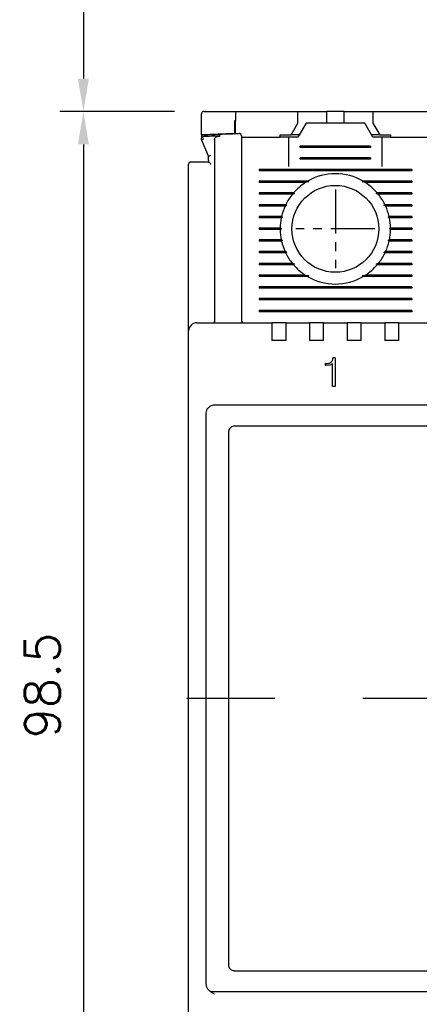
# Model space of a CAD drawing. Extents: x 2148 to 6475, y -907 to 1504.
# Tile 5 of 44: x 4361 to 4395, y 1271 to 1355. Entities that reach past the tile are written whole.
import ezdxf

# ---------------------------------------------------------------- set-up
doc = ezdxf.new("R2010")
doc.units = 0
doc.header["$LTSCALE"] = 3
doc.header["$MEASUREMENT"] = 0
doc.linetypes.add('CENTER', pattern=[2, 1.25, -0.25, 0.25, -0.25])
doc.layers.get('0').update_dxf_attribs({"linetype": 'CONTINUOUS'})
doc.layers.get('Defpoints').update_dxf_attribs({"linetype": 'CONTINUOUS'})
doc.layers.add('cen', color=1, linetype='CENTER')
doc.layers.add('di', color=3, linetype='CONTINUOUS')
doc.styles.add('KIM', font='ROMANS.shx', dxfattribs={"height": 5, "bigfont": 'GSG1.shx'})
doc.styles.get("Standard").update_dxf_attribs({"font": 'romans.shx', "height": 3, "bigfont": 'ghs.shx'})
doc.dimstyles.new('STANDARD$0', dxfattribs={"dimtxt": 5, "dimasz": 5, "dimexe": 1, "dimexo": 2, "dimgap": 2, "dimtad": 1, "dimdec": 4, "dimzin": 12, "dimdsep": 46, "dimtxsty": 'KIM', "dimcen": -1, "dimdle": 0.1, "dimadec": 0, "dimazin": 0, "dimtfac": 1, "dimtdec": 4, "dimtmove": 0, "dimatfit": 3, "dimfxl": 0, "dimtolj": 1, "dimtzin": 0, "dimarcsym": 0})

# ---------------------------------------------------------------- blocks, each defined once
blk = doc.blocks.new('*D151')
at = {"layer": 'Defpoints', "color": 0}
for p in [(4375.809, 1346.868), (4366.047, 1248.268), (4400.009, 1248.268)]:
    blk.add_point(p, dxfattribs=at)
at = {"layer": 'di'}
for p, q in [((4373.809, 1346.868), (4364.047, 1346.868)), ((4366.047, 1344.068), (4366.047, 1251.068)), ((4398.009, 1248.268), (4364.047, 1248.268))]:
    blk.add_line(p, q, dxfattribs=at)
for points in [[(4365.58, 1344.068), (4366.514, 1344.068), (4366.047, 1346.868)], [(4365.58, 1251.068), (4366.514, 1251.068), (4366.047, 1248.268)]]:
    blk.add_solid(points, dxfattribs=at)
at = {"layer": 'di', "insert": (4362.547, 1297.968), "char_height": 3, "attachment_point": 5, "rotation": 90}
blk.add_mtext('\\A1;98.5', dxfattribs=at)
blk = doc.blocks.new('*D146')
at = {"layer": 'Defpoints', "color": 0}
for p in [(4398.309, 1396.968), (4366.047, 1346.868), (4375.809, 1346.868)]:
    blk.add_point(p, dxfattribs=at)
at = {"layer": 'di'}
for p, q in [((4396.309, 1396.968), (4364.047, 1396.968)), ((4366.047, 1394.168), (4366.047, 1349.668)), ((4373.809, 1346.868), (4364.047, 1346.868))]:
    blk.add_line(p, q, dxfattribs=at)
for points in [[(4365.58, 1394.168), (4366.514, 1394.168), (4366.047, 1396.968)], [(4365.58, 1349.668), (4366.514, 1349.668), (4366.047, 1346.868)]]:
    blk.add_solid(points, dxfattribs=at)
at = {"layer": 'di', "insert": (4362.547, 1370.856), "char_height": 3, "attachment_point": 5, "rotation": 90}
blk.add_mtext('\\A1;48', dxfattribs=at)

msp = doc.modelspace()

# ---------------------------------------------------------------- linework, layer by layer
for p, q in [((4376.109, 1344.868), (4376.109, 1346.668)), ((4379.009, 1346.868), (4379.009, 1346.082)), ((4379.009, 1346.868), (4384.309, 1346.868)), ((4384.309, 1345.868), (4384.309, 1346.868)), ((4384.309, 1346.868), (4386.259, 1346.868)), ((4386.259, 1346.868), (4386.759, 1346.868)), ((4386.759, 1346.868), (4386.759, 1345.868)), ((4388.259, 1346.868), (4386.759, 1346.868)), ((4388.259, 1345.868), (4388.259, 1346.868)), ((4388.259, 1346.868), (4388.759, 1346.868)), ((4388.759, 1346.868), (4390.709, 1346.868)), ((4390.709, 1346.868), (4390.709, 1345.868)), ((4390.709, 1346.868), (4396.009, 1346.868)), ((4378.909, 1346.078), (4378.909, 1344.979)), ((4379.009, 1344.982), (4379.009, 1346.082)), ((4383.732, 1344.868), (4384.309, 1345.868)), ((4385.009, 1345.868), (4384.316, 1344.668)), ((4390.009, 1345.868), (4385.009, 1345.868)), ((4390.702, 1344.668), (4390.009, 1345.868)), ((4390.709, 1345.868), (4391.287, 1344.868)), ((4378.909, 1344.979), (4376.109, 1344.868)), ((4376.109, 1344.868), (4376.109, 1344.724)), ((4376.302, 1344.727), (4376.309, 1344.727)), ((4379.509, 1344.668), (4382.809, 1344.668)), ((4382.809, 1344.868), (4383.732, 1344.868)), ((4382.809, 1344.668), (4382.809, 1344.868)), ((4383.509, 1344.668), (4382.809, 1344.668)), ((4383.509, 1344.668), (4383.509, 1342.168)), ((4384.316, 1344.668), (4383.509, 1344.668)), ((4384.432, 1344.868), (4383.732, 1344.868)), ((4391.287, 1344.868), (4390.587, 1344.868)), ((4391.509, 1344.668), (4390.702, 1344.668)), ((4391.287, 1344.868), (4392.209, 1344.868)), ((4391.509, 1342.168), (4391.509, 1344.668)), ((4392.209, 1344.668), (4391.509, 1344.668)), ((4392.209, 1344.868), (4392.209, 1344.668)), ((4392.209, 1344.668), (4395.509, 1344.668)), ((4376.109, 1344.469), (4376.109, 1344.596)), ((4376.109, 1344.468), (4376.109, 1344.469)), ((4376.709, 1343.068), (4376.109, 1344.468)), ((4377.209, 1344.449), (4377.209, 1329.054)), ((4379.509, 1343.91), (4379.509, 1329.068)), ((4384.509, 1343.811), (4384.509, 1343.926)), ((4390.509, 1343.926), (4384.509, 1343.926)), ((4390.509, 1343.868), (4384.509, 1343.868)), ((4390.509, 1343.811), (4384.509, 1343.811)), ((4390.509, 1343.926), (4390.509, 1343.811)), ((4376.709, 1342.702), (4376.709, 1343.069)), ((4376.709, 1343.069), (4376.709, 1343.068)), ((4384.509, 1342.811), (4384.509, 1342.926)), ((4390.509, 1342.926), (4384.509, 1342.926)), ((4390.509, 1342.926), (4390.509, 1342.811)), ((4375.009, 1328.996), (4375.009, 1342.368)), ((4375.709, 1342.568), (4376.71, 1342.568)), ((4376.709, 1342.702), (4376.71, 1342.568)), ((4376.709, 1342.702), (4376.709, 1342.568)), ((4390.509, 1342.868), (4384.509, 1342.868)), ((4390.509, 1342.811), (4384.509, 1342.811)), ((4381.009, 1341.926), (4381.009, 1341.811)), ((4394.009, 1341.926), (4381.009, 1341.926)), ((4394.009, 1341.868), (4381.009, 1341.868)), ((4394.009, 1341.811), (4381.009, 1341.811)), ((4394.009, 1341.926), (4394.009, 1341.811)), ((4385.138, 1340.926), (4381.009, 1340.926)), ((4381.009, 1340.926), (4381.009, 1340.811)), ((4385.238, 1340.868), (4381.009, 1340.868)), ((4384.95, 1340.811), (4381.009, 1340.811)), ((4385.238, 1340.868), (4384.95, 1340.811)), ((4385.138, 1340.926), (4385.238, 1340.868)), ((4389.781, 1340.868), (4389.881, 1340.926)), ((4390.068, 1340.811), (4389.781, 1340.868)), ((4394.009, 1340.868), (4389.781, 1340.868)), ((4394.009, 1340.926), (4389.881, 1340.926)), ((4394.009, 1340.811), (4390.068, 1340.811)), ((4394.009, 1340.926), (4394.009, 1340.811)), ((4383.94, 1339.926), (4381.009, 1339.926)), ((4381.009, 1339.926), (4381.009, 1339.811)), ((4384.022, 1339.868), (4381.009, 1339.868)), ((4383.844, 1339.811), (4381.009, 1339.811)), ((4385.109, 1339.668), (4385.11, 1339.685)), ((4389.908, 1339.685), (4389.909, 1339.668)), ((4394.009, 1339.868), (4390.996, 1339.868)), ((4394.009, 1339.926), (4391.079, 1339.926)), ((4394.009, 1339.811), (4391.174, 1339.811)), ((4394.009, 1339.926), (4394.009, 1339.811)), ((4383.284, 1338.926), (4381.009, 1338.926)), ((4381.009, 1338.926), (4381.009, 1338.811)), ((4383.367, 1338.868), (4381.009, 1338.868)), ((4383.229, 1338.811), (4381.009, 1338.811)), ((4394.009, 1338.868), (4391.652, 1338.868)), ((4394.009, 1338.926), (4391.735, 1338.926)), ((4394.009, 1338.811), (4391.789, 1338.811)), ((4394.009, 1338.926), (4394.009, 1338.811)), ((4382.93, 1337.926), (4381.009, 1337.926)), ((4381.009, 1337.926), (4381.009, 1337.811)), ((4382.93, 1337.926), (4383.019, 1337.868)), ((4391.999, 1337.868), (4392.089, 1337.926)), ((4394.009, 1337.926), (4392.089, 1337.926)), ((4394.009, 1337.926), (4394.009, 1337.811)), ((4383.019, 1337.868), (4381.009, 1337.868)), ((4382.905, 1337.811), (4381.009, 1337.811)), ((4383.019, 1337.868), (4382.905, 1337.811)), ((4392.114, 1337.811), (4391.999, 1337.868)), ((4394.009, 1337.868), (4391.999, 1337.868)), ((4394.009, 1337.811), (4392.114, 1337.811)), ((4382.81, 1336.926), (4381.009, 1336.926)), ((4381.009, 1336.926), (4381.009, 1336.811)), ((4382.909, 1336.868), (4381.009, 1336.868)), ((4382.81, 1336.811), (4381.009, 1336.811)), ((4382.81, 1336.926), (4382.909, 1336.868)), ((4382.909, 1336.868), (4382.81, 1336.811)), ((4392.109, 1336.868), (4392.209, 1336.926)), ((4394.009, 1336.868), (4392.109, 1336.868)), ((4392.209, 1336.811), (4392.109, 1336.868)), ((4394.009, 1336.926), (4392.209, 1336.926)), ((4394.009, 1336.811), (4392.209, 1336.811)), ((4394.009, 1336.926), (4394.009, 1336.811)), ((4382.905, 1335.926), (4381.009, 1335.926)), ((4381.009, 1335.926), (4381.009, 1335.811)), ((4383.019, 1335.868), (4381.009, 1335.868)), ((4382.93, 1335.811), (4381.009, 1335.811)), ((4382.905, 1335.926), (4383.019, 1335.868)), ((4383.019, 1335.868), (4382.93, 1335.811)), ((4391.999, 1335.868), (4392.114, 1335.926)), ((4392.089, 1335.811), (4391.999, 1335.868)), ((4394.009, 1335.868), (4391.999, 1335.868)), ((4394.009, 1335.811), (4392.089, 1335.811)), ((4394.009, 1335.926), (4392.114, 1335.926)), ((4394.009, 1335.926), (4394.009, 1335.811)), ((4383.229, 1334.926), (4381.009, 1334.926)), ((4381.009, 1334.926), (4381.009, 1334.811)), ((4383.367, 1334.868), (4381.009, 1334.868)), ((4383.284, 1334.811), (4381.009, 1334.811)), ((4394.009, 1334.868), (4391.652, 1334.868)), ((4394.009, 1334.811), (4391.735, 1334.811)), ((4394.009, 1334.926), (4391.789, 1334.926)), ((4394.009, 1334.926), (4394.009, 1334.811)), ((4383.844, 1333.926), (4381.009, 1333.926)), ((4381.009, 1333.926), (4381.009, 1333.811)), ((4384.022, 1333.868), (4381.009, 1333.868)), ((4383.94, 1333.811), (4381.009, 1333.811)), ((4385.109, 1334.053), (4385.109, 1334.068)), ((4389.909, 1334.068), (4389.909, 1334.053)), ((4394.009, 1333.868), (4390.996, 1333.868)), ((4394.009, 1333.811), (4391.079, 1333.811)), ((4394.009, 1333.926), (4391.174, 1333.926)), ((4394.009, 1333.926), (4394.009, 1333.811)), ((4384.95, 1332.926), (4381.009, 1332.926)), ((4381.009, 1332.926), (4381.009, 1332.811)), ((4385.238, 1332.868), (4381.009, 1332.868)), ((4384.95, 1332.926), (4385.238, 1332.868)), ((4385.238, 1332.868), (4385.138, 1332.811)), ((4389.781, 1332.868), (4390.068, 1332.926)), ((4394.009, 1332.868), (4389.781, 1332.868)), ((4389.881, 1332.811), (4389.781, 1332.868)), ((4394.009, 1332.926), (4390.068, 1332.926)), ((4394.009, 1332.926), (4394.009, 1332.811)), ((4385.138, 1332.811), (4381.009, 1332.811)), ((4394.009, 1332.811), (4389.881, 1332.811)), ((4381.009, 1331.926), (4381.009, 1331.811)), ((4394.009, 1331.926), (4381.009, 1331.926)), ((4394.009, 1331.868), (4381.009, 1331.868)), ((4394.009, 1331.811), (4381.009, 1331.811)), ((4394.009, 1331.926), (4394.009, 1331.811)), ((4381.009, 1330.926), (4381.009, 1330.811)), ((4394.009, 1330.926), (4381.009, 1330.926)), ((4394.009, 1330.868), (4381.009, 1330.868)), ((4394.009, 1330.811), (4381.009, 1330.811)), ((4394.009, 1330.926), (4394.009, 1330.811)), ((4381.009, 1329.926), (4381.009, 1329.811)), ((4394.009, 1329.926), (4381.009, 1329.926)), ((4394.009, 1329.868), (4381.009, 1329.868)), ((4394.009, 1329.811), (4381.009, 1329.811)), ((4394.009, 1329.926), (4394.009, 1329.811)), ((4375.009, 1328.168), (4375.009, 1328.996)), ((4375.709, 1328.868), (4382.109, 1328.868)), ((4377.209, 1329.052), (4377.209, 1329.054)), ((4382.109, 1328.868), (4382.109, 1328.177)), ((4383.309, 1328.868), (4382.109, 1328.868)), ((4383.309, 1328.868), (4385.309, 1328.868)), ((4383.309, 1328.177), (4383.309, 1328.868)), ((4385.309, 1328.868), (4385.309, 1328.177)), ((4386.509, 1328.868), (4385.309, 1328.868)), ((4386.509, 1328.868), (4388.509, 1328.868)), ((4386.509, 1328.177), (4386.509, 1328.868)), ((4388.509, 1328.868), (4388.509, 1328.177)), ((4389.709, 1328.868), (4388.509, 1328.868)), ((4389.709, 1328.868), (4391.709, 1328.868)), ((4389.709, 1328.177), (4389.709, 1328.868)), ((4391.709, 1328.868), (4391.709, 1328.177)), ((4392.909, 1328.868), (4391.709, 1328.868)), ((4392.909, 1328.868), (4407.109, 1328.868)), ((4392.909, 1328.177), (4392.909, 1328.868)), ((4375.009, 1265.568), (4375.009, 1328.168)), ((4382.109, 1328.177), (4382.109, 1327.368)), ((4383.309, 1327.368), (4383.309, 1328.177)), ((4385.309, 1328.177), (4385.309, 1327.368)), ((4386.509, 1327.368), (4386.509, 1328.177)), ((4388.509, 1328.177), (4388.509, 1327.368)), ((4389.709, 1327.368), (4389.709, 1328.177)), ((4391.709, 1328.177), (4391.709, 1327.368)), ((4392.909, 1327.368), (4392.909, 1328.177)), ((4383.309, 1327.368), (4382.109, 1327.368)), ((4386.509, 1327.368), (4385.309, 1327.368)), ((4389.709, 1327.368), (4388.509, 1327.368)), ((4392.909, 1327.368), (4391.709, 1327.368)), ((4386.676, 1325.227), (4386.676, 1325.388)), ((4386.69, 1325.388), (4386.676, 1325.388)), ((4387.275, 1325.363), (4387.051, 1325.261)), ((4387.275, 1323.433), (4387.275, 1325.363)), ((4387.499, 1325.868), (4387.301, 1325.868)), ((4387.499, 1325.868), (4387.499, 1323.433)), ((4386.71, 1325.227), (4386.676, 1325.227)), ((4387.051, 1325.261), (4386.71, 1325.227)), ((4387.499, 1323.433), (4387.275, 1323.433)), ((4376.509, 1320.982), (4376.509, 1321.167)), ((4377.209, 1321.868), (4422.809, 1321.868)), ((4376.509, 1272.754), (4376.509, 1320.982)), ((4378.409, 1319.568), (4378.409, 1274.168)), ((4421.109, 1320.068), (4378.909, 1320.068)), ((4378.909, 1273.668), (4421.109, 1273.668)), ((4376.509, 1272.577), (4376.509, 1272.754)), ((4376.509, 1272.558), (4376.509, 1272.577)), ((4423.123, 1271.868), (4376.895, 1271.868))]:
    msp.add_line(p, q)
at = {"flags": 128}
for points in [[(4379.009, 1346.082), (4378.997, 1346.081), (4378.984, 1346.081), (4378.972, 1346.08), (4378.959, 1346.08), (4378.947, 1346.079), (4378.934, 1346.079), (4378.922, 1346.079), (4378.909, 1346.078)], [(4383.94, 1339.926), (4383.982, 1339.896), (4384.022, 1339.868)], [(4390.996, 1339.868), (4391.036, 1339.896), (4391.079, 1339.926)], [(4383.284, 1338.926), (4383.35, 1338.88), (4383.367, 1338.868)], [(4383.367, 1334.868), (4383.35, 1334.856), (4383.284, 1334.811)], [(4391.735, 1334.811), (4391.669, 1334.856), (4391.652, 1334.868)], [(4384.022, 1333.868), (4383.982, 1333.84), (4383.94, 1333.811)], [(4391.079, 1333.811), (4391.036, 1333.84), (4390.996, 1333.868)]]:
    msp.add_lwpolyline(points, dxfattribs=at)
msp.add_circle((4387.509, 1336.868), 3.7)
for centre, radius, start, end in [((4376.309, 1344.677), 0.2, 92.37773, 180), ((4379.309, 1344.793), 0.2, 0, 92.07661), ((4375.209, 1342.368), 0.2, 90, 180), ((4387.509, 1336.868), 4.7, 59.69459, 120.30541), ((4387.509, 1336.868), 4.7, 122.98851, 139.41451), ((4387.509, 1336.868), 4.7, 40.58549, 57.01149), ((4387.509, 1336.868), 4.7, 141.24336, 154.03539), ((4387.509, 1336.868), 4.7, 25.96461, 38.75664), ((4387.509, 1336.868), 4.7, 155.59098, 166.99418), ((4387.509, 1336.868), 4.7, 13.00582, 24.40902), ((4387.509, 1336.868), 4.7, 168.43486, 179.29616), ((4387.509, 1336.868), 4.7, 0.70384, 11.56514), ((4387.509, 1336.868), 4.7, 180.70384, 191.56514), ((4387.509, 1336.868), 4.7, 348.43486, 359.29616), ((4387.509, 1336.868), 4.7, 193.00582, 204.40902), ((4387.509, 1336.868), 4.7, 335.59098, 346.99418), ((4387.509, 1336.868), 4.7, 205.96461, 218.75664), ((4387.509, 1336.868), 4.7, 321.24336, 334.03539), ((4387.509, 1336.868), 4.7, 220.58549, 237.01149), ((4387.509, 1336.868), 4.7, 302.98851, 319.41451), ((4387.509, 1336.868), 4.7, 239.69459, 300.30541), ((4375.709, 1328.168), 0.7, 90, 180), ((4379.709, 1329.068), 0.2, 180, 270)]:
    msp.add_arc(centre, radius, start, end)
for points, knots in [([(4376.309, 1346.868), (4376.299, 1346.868), (4376.278, 1346.867), (4376.243, 1346.858), (4376.199, 1346.838), (4376.144, 1346.791), (4376.114, 1346.731), (4376.11, 1346.685), (4376.109, 1346.668)], [0, 0, 0, 0, 0.060672, 0.121106, 0.221378, 0.403426, 0.784337, 1, 1, 1, 1]), ([(4376.309, 1346.868), (4376.976, 1346.868), (4377.875, 1346.868), (4378.776, 1346.868), (4379.009, 1346.868)], [0, 0, 0, 0, 0.74068, 1, 1, 1, 1]), ([(4376.109, 1344.596), (4376.109, 1344.596), (4376.109, 1344.61), (4376.116, 1344.637), (4376.142, 1344.674), (4376.186, 1344.703), (4376.24, 1344.722), (4376.282, 1344.726), (4376.302, 1344.727)], [0, 0, 0, 0, 0.009264, 0.207415, 0.425731, 0.62284, 0.811258, 1, 1, 1, 1]), ([(4376.301, 1344.876), (4377.13, 1344.91), (4378.13, 1344.95), (4379.13, 1344.987), (4379.302, 1344.993)], [0, 0, 0, 0, 0.828561, 1, 1, 1, 1]), ([(4377.688, 1344.783), (4377.528, 1344.777), (4377.069, 1344.759), (4376.609, 1344.74), (4376.309, 1344.727)], [0, 0, 0, 0, 0.347023, 1, 1, 1, 1]), ([(4377.209, 1344.449), (4377.213, 1344.481), (4377.221, 1344.547), (4377.285, 1344.639), (4377.399, 1344.723), (4377.542, 1344.771), (4377.647, 1344.78), (4377.688, 1344.783)], [0, 0, 0, 0, 0.153927, 0.307272, 0.508922, 0.810684, 1, 1, 1, 1]), ([(4379.509, 1344.793), (4379.509, 1344.792), (4379.509, 1344.787), (4379.509, 1344.715), (4379.509, 1344.519), (4379.509, 1344.242), (4379.509, 1344.021), (4379.509, 1343.91)], [0, 0, 0, 0, 0.071023, 0.303121, 0.535369, 0.767685, 1, 1, 1, 1]), ([(4376.109, 1344.469), (4376.111, 1344.472), (4376.116, 1344.478), (4376.149, 1344.492), (4376.198, 1344.507), (4376.253, 1344.521), (4376.292, 1344.53), (4376.308, 1344.533), (4376.309, 1344.533)], [0, 0, 0, 0, 0.209295, 0.41851, 0.629608, 0.844752, 0.985696, 1, 1, 1, 1]), ([(4376.709, 1343.069), (4376.711, 1343.072), (4376.716, 1343.078), (4376.749, 1343.092), (4376.798, 1343.107), (4376.853, 1343.121), (4376.892, 1343.129), (4376.908, 1343.132), (4376.909, 1343.133)], [0, 0, 0, 0, 0.209276, 0.418495, 0.629591, 0.844729, 0.985697, 1, 1, 1, 1]), ([(4375.209, 1342.568), (4375.212, 1342.568), (4375.218, 1342.568), (4375.279, 1342.568), (4375.392, 1342.568), (4375.541, 1342.568), (4375.653, 1342.568), (4375.709, 1342.568)], [0, 0, 0, 0, 0.145708, 0.36058, 0.574127, 0.787052, 1, 1, 1, 1]), ([(4376.71, 1342.568), (4376.714, 1342.567), (4376.722, 1342.564), (4376.754, 1342.538), (4376.807, 1342.491), (4376.863, 1342.437), (4376.9, 1342.401), (4376.909, 1342.392), (4376.909, 1342.391)], [0, 0, 0, 0, 0.160599, 0.320103, 0.563048, 0.89367, 0.992091, 1, 1, 1, 1]), ([(4384.022, 1339.868), (4384.004, 1339.863), (4383.945, 1339.844), (4383.886, 1339.824), (4383.844, 1339.811)], [0, 0, 0, 0, 0.296334, 1, 1, 1, 1]), ([(4391.174, 1339.811), (4391.133, 1339.824), (4391.074, 1339.844), (4391.014, 1339.863), (4390.996, 1339.868)], [0, 0, 0, 0, 0.703666, 1, 1, 1, 1]), ([(4383.367, 1338.868), (4383.363, 1338.867), (4383.317, 1338.848), (4383.271, 1338.828), (4383.229, 1338.811)], [0, 0, 0, 0, 0.0763314, 1, 1, 1, 1]), ([(4391.652, 1338.868), (4391.657, 1338.872), (4391.685, 1338.892), (4391.713, 1338.911), (4391.735, 1338.926)], [0, 0, 0, 0, 0.205244, 1, 1, 1, 1]), ([(4391.789, 1338.811), (4391.747, 1338.828), (4391.701, 1338.848), (4391.655, 1338.867), (4391.652, 1338.868)], [0, 0, 0, 0, 0.923661, 1, 1, 1, 1]), ([(4383.229, 1334.926), (4383.271, 1334.908), (4383.317, 1334.889), (4383.363, 1334.87), (4383.367, 1334.868)], [0, 0, 0, 0, 0.9223348, 1, 1, 1, 1]), ([(4391.652, 1334.868), (4391.655, 1334.87), (4391.701, 1334.889), (4391.747, 1334.908), (4391.789, 1334.926)], [0, 0, 0, 0, 0.077673, 1, 1, 1, 1]), ([(4383.844, 1333.926), (4383.886, 1333.912), (4383.945, 1333.893), (4384.004, 1333.874), (4384.022, 1333.868)], [0, 0, 0, 0, 0.702613, 1, 1, 1, 1]), ([(4390.996, 1333.868), (4391.014, 1333.874), (4391.074, 1333.893), (4391.133, 1333.912), (4391.174, 1333.926)], [0, 0, 0, 0, 0.297387, 1, 1, 1, 1]), ([(4377.209, 1329.052), (4377.208, 1329.031), (4377.206, 1328.987), (4377.196, 1328.931), (4377.182, 1328.89), (4377.168, 1328.872), (4377.159, 1328.868), (4377.156, 1328.868), (4377.156, 1328.868)], [0, 0, 0, 0, 0.21746, 0.434773, 0.655999, 0.884661, 0.986784, 1, 1, 1, 1]), ([(4386.69, 1325.388), (4386.769, 1325.389), (4386.927, 1325.392), (4387.067, 1325.466), (4387.136, 1325.503)], [0, 0, 0, 0, 0.5035163, 1, 1, 1, 1]), ([(4387.136, 1325.503), (4387.161, 1325.526), (4387.212, 1325.573), (4387.279, 1325.696), (4387.292, 1325.8), (4387.301, 1325.868)], [0, 0, 0, 0, 0.249878, 0.499428, 1, 1, 1, 1]), ([(4376.509, 1321.167), (4376.517, 1321.246), (4376.532, 1321.404), (4376.653, 1321.614), (4376.832, 1321.773), (4377.028, 1321.857), (4377.158, 1321.865), (4377.209, 1321.868)], [0, 0, 0, 0, 0.215207, 0.430422, 0.64545, 0.860088, 1, 1, 1, 1]), ([(4378.909, 1320.068), (4378.853, 1320.063), (4378.741, 1320.052), (4378.591, 1319.966), (4378.478, 1319.839), (4378.418, 1319.698), (4378.412, 1319.605), (4378.409, 1319.568)], [0, 0, 0, 0, 0.214623, 0.429244, 0.643892, 0.858596, 1, 1, 1, 1]), ([(4378.409, 1274.168), (4378.415, 1274.112), (4378.426, 1274), (4378.512, 1273.85), (4378.639, 1273.737), (4378.78, 1273.677), (4378.872, 1273.671), (4378.909, 1273.668)], [0, 0, 0, 0, 0.214765, 0.429529, 0.644268, 0.858955, 1, 1, 1, 1]), ([(4377.209, 1271.68), (4377.208, 1271.681), (4377.179, 1271.696), (4377.124, 1271.726), (4377.019, 1271.785), (4376.847, 1271.894), (4376.66, 1272.074), (4376.531, 1272.321), (4376.516, 1272.482), (4376.509, 1272.558)], [0, 0, 0, 0, 0.004468, 0.081402, 0.158296, 0.31107, 0.594254, 0.807722, 1, 1, 1, 1])]:
    msp.add_open_spline(points, degree=3, knots=knots)
at = {"layer": 'cen'}
for p, q in [((4387.509, 1340.223), (4387.509, 1333.514)), ((4390.864, 1336.868), (4384.154, 1336.868))]:
    msp.add_line(p, q, dxfattribs=at)
at = {"layer": 'cen', "ltscale": 10}
msp.add_line((4427.346, 1296.868), (4372.006, 1296.868), dxfattribs=at)

# ---------------------------------------------------------------- dimensions: what is measured, and where the dimension line sits
at = {"layer": 'di'}
for base, p1, p2, text, picture, middle in [((4366.047, 1346.868), (4398.309, 1396.968), (4375.809, 1346.868), '48', '*D146', (4366.047, 1370.856)), ((4366.047, 1248.268), (4375.809, 1346.868), (4400.009, 1248.268), '98.5', '*D151', (4366.047, 1297.968))]:
    dim = msp.add_linear_dim(base=base, p1=p1, p2=p2, angle=90, text=text, dimstyle='STANDARD$0', override={"dimtxt": 3, "dimasz": 2.8, "dimexe": 2, "dimdec": 2, "dimzin": 8, "dimtxsty": 'Standard', "dimcen": 0, "dimclrd": 256, "dimclre": 256, "dimclrt": 256, "dimadec": 2, "dimazin": 2, "dimtfac": 0.6, "dimtdec": 2, "dimtzin": 8, "dimlwd": 65535, "dimlwe": 65535, "dimarcsym": 1}, dxfattribs=at)
    dim.commit()
    dim.dimension.update_dxf_attribs({"geometry": picture, "text_midpoint": middle, "dimtype": 160})

doc.saveas('drawing.dxf')
